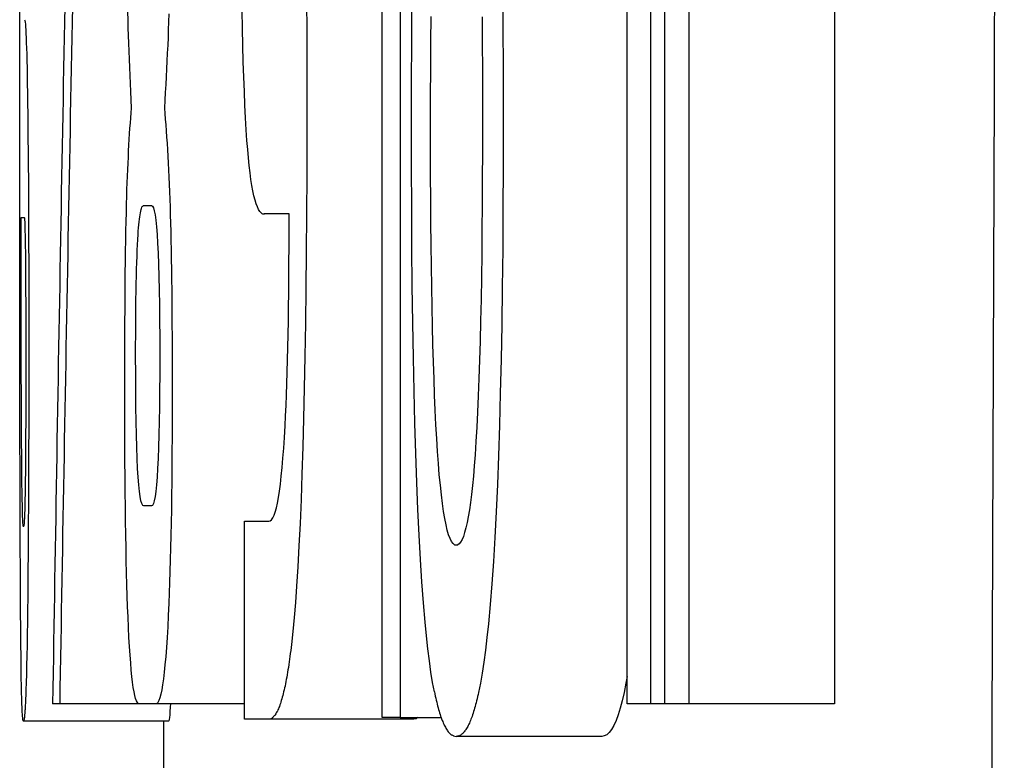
# Model space of a CAD drawing. Extents: x 76 to 839, y -9 to 645.
# Tile 66 of 78: x 474.32 to 476.36, y 279.41 to 280.94. Entities that reach past the tile are written whole.
import ezdxf

# ---------------------------------------------------------------- set-up
doc = ezdxf.new("R2010")
doc.units = 0
doc.layers.get('0').update_dxf_attribs({"linetype": 'CONTINUOUS'})

msp = doc.modelspace()

# ---------------------------------------------------------------- linework, layer by layer
at = {"color": 7, "linetype": 'CONTINUOUS'}
for p, q in [((475.5756, 279.5225), (475.5756, 281.9849)), ((475.624, 281.9849), (475.624, 279.5225)), ((475.6535, 279.5225), (475.6535, 281.9849)), ((475.7034, 281.9849), (475.7034, 279.5225)), ((476.0048, 281.9849), (476.0048, 279.5225)), ((475.069, 279.4943), (475.069, 281.9567)), ((475.1065, 281.9567), (475.1065, 279.4943)), ((474.3197, 280.9314), (474.3198, 280.9927)), ((474.913, 280.973), (474.9132, 280.9133)), ((475.1302, 280.8903), (475.1307, 280.9698)), ((475.3185, 280.9676), (475.3189, 280.9086)), ((474.5437, 280.9359), (474.5432, 280.952)), ((474.6282, 280.9483), (474.6276, 280.9321)), ((474.7804, 280.9186), (474.7797, 280.9558)), ((474.3197, 280.8681), (474.3197, 280.9314)), ((474.33, 280.9365), (474.3305, 280.9347)), ((474.3305, 280.9347), (474.3309, 280.9317)), ((474.3309, 280.9317), (474.3314, 280.9275)), ((474.3314, 280.9275), (474.3318, 280.9221)), ((474.5442, 280.92), (474.5437, 280.9359)), ((474.6276, 280.9321), (474.627, 280.9159)), ((475.1698, 280.8899), (475.1702, 280.943)), ((475.2758, 280.9424), (475.2761, 280.9103)), ((474.3318, 280.9221), (474.3322, 280.9156)), ((474.3322, 280.9156), (474.3326, 280.9078)), ((474.3326, 280.9078), (474.333, 280.8991)), ((474.5448, 280.9038), (474.5442, 280.92)), ((474.627, 280.9159), (474.6264, 280.8997)), ((474.7812, 280.8831), (474.7804, 280.9186)), ((474.9132, 280.9133), (474.9134, 280.852)), ((475.2761, 280.9103), (475.2763, 280.8773)), ((475.3189, 280.9086), (475.3192, 280.848)), ((474.333, 280.8991), (474.3334, 280.8889)), ((474.3334, 280.8889), (474.3338, 280.8777)), ((474.5454, 280.8877), (474.5448, 280.9038)), ((474.546, 280.8712), (474.5454, 280.8877)), ((474.6264, 280.8997), (474.6257, 280.8837)), ((475.1299, 280.8075), (475.1302, 280.8903)), ((475.1695, 280.8348), (475.1698, 280.8899)), ((474.3197, 280.803), (474.3197, 280.8681)), ((474.3338, 280.8777), (474.3342, 280.8651)), ((474.3342, 280.8651), (474.3345, 280.8516)), ((474.5466, 280.8547), (474.546, 280.8712)), ((474.6249, 280.8673), (474.6242, 280.8511)), ((474.6257, 280.8837), (474.6249, 280.8673)), ((474.7821, 280.8495), (474.7812, 280.8831)), ((475.2763, 280.8773), (475.2764, 280.8439)), ((474.3345, 280.8516), (474.3349, 280.8367)), ((474.5473, 280.838), (474.5466, 280.8547)), ((474.6242, 280.8511), (474.6234, 280.8349)), ((474.7832, 280.8177), (474.7821, 280.8495)), ((474.9134, 280.852), (474.9135, 280.789)), ((475.2764, 280.8439), (475.2765, 280.8096)), ((475.3192, 280.848), (475.3194, 280.7858)), ((474.3349, 280.8367), (474.3352, 280.8208)), ((474.548, 280.8215), (474.5473, 280.838)), ((474.6234, 280.8349), (474.6225, 280.8187)), ((475.1693, 280.7776), (475.1695, 280.8348)), ((474.3197, 280.7346), (474.3197, 280.803)), ((474.3352, 280.8208), (474.3355, 280.8037)), ((474.3355, 280.8037), (474.3358, 280.7854)), ((474.5487, 280.8046), (474.548, 280.8215)), ((474.5495, 280.7878), (474.5487, 280.8046)), ((474.6225, 280.8187), (474.6217, 280.8023)), ((474.7843, 280.7878), (474.7832, 280.8177)), ((475.1298, 280.7219), (475.1299, 280.8075)), ((475.2765, 280.8096), (475.2766, 280.7748)), ((474.3358, 280.7854), (474.3361, 280.7638)), ((474.5502, 280.7707), (474.5495, 280.7878)), ((474.6207, 280.7861), (474.6198, 280.7699)), ((474.6217, 280.8023), (474.6207, 280.7861)), ((474.7855, 280.7596), (474.7843, 280.7878)), ((474.9135, 280.789), (474.9134, 280.701)), ((475.3194, 280.7858), (475.3195, 280.7219)), ((474.3361, 280.7638), (474.3364, 280.741)), ((474.5511, 280.7537), (474.5502, 280.7707)), ((474.6198, 280.7699), (474.6188, 280.7537)), ((475.1692, 280.7184), (475.1693, 280.7776)), ((475.2766, 280.7748), (475.2766, 280.7219)), ((474.5494, 280.7335), (474.5502, 280.7437)), ((474.5502, 280.7437), (474.5511, 280.7537)), ((474.6188, 280.7537), (474.6198, 280.7424)), ((474.6198, 280.7424), (474.6208, 280.7308)), ((474.7868, 280.7335), (474.7855, 280.7596)), ((474.3197, 280.6682), (474.3197, 280.7346)), ((474.3364, 280.741), (474.3367, 280.7167)), ((474.5478, 280.7122), (474.5486, 280.7229)), ((474.5486, 280.7229), (474.5494, 280.7335)), ((474.6208, 280.7308), (474.6218, 280.7189)), ((474.7882, 280.7092), (474.7868, 280.7335)), ((475.1299, 280.633), (475.1298, 280.7219)), ((475.2766, 280.7219), (475.2765, 280.6637)), ((475.3195, 280.7219), (475.3193, 280.6321)), ((474.3367, 280.7167), (474.3369, 280.6911)), ((474.5471, 280.7009), (474.5478, 280.7122)), ((474.6218, 280.7189), (474.6227, 280.7067)), ((474.6227, 280.7067), (474.6236, 280.694)), ((474.7897, 280.6867), (474.7882, 280.7092)), ((475.1693, 280.6657), (475.1692, 280.7184)), ((474.3369, 280.6911), (474.3372, 280.6639)), ((474.5457, 280.6775), (474.5464, 280.6894)), ((474.5464, 280.6894), (474.5471, 280.7009)), ((474.6236, 280.694), (474.6245, 280.6812)), ((474.6245, 280.6812), (474.6253, 280.6679)), ((474.7912, 280.6681), (474.7897, 280.6867)), ((474.9134, 280.701), (474.9131, 280.6162)), ((474.3198, 280.6035), (474.3197, 280.6682)), ((474.3372, 280.6639), (474.3374, 280.6355)), ((474.5444, 280.6527), (474.545, 280.6654)), ((474.545, 280.6654), (474.5457, 280.6775)), ((474.6253, 280.6679), (474.6261, 280.6544)), ((474.7927, 280.651), (474.7912, 280.6681)), ((475.1694, 280.6147), (475.1693, 280.6657)), ((475.2765, 280.6637), (475.2763, 280.6077)), ((474.5438, 280.6399), (474.5444, 280.6527)), ((474.6261, 280.6544), (474.6268, 280.6403)), ((474.6268, 280.6403), (474.6275, 280.626)), ((474.7943, 280.6349), (474.7927, 280.651)), ((474.3374, 280.6355), (474.3376, 280.6056)), ((474.5427, 280.6134), (474.5432, 280.6268)), ((474.5432, 280.6268), (474.5438, 280.6399)), ((474.6275, 280.626), (474.6282, 280.6114)), ((474.7961, 280.6202), (474.7943, 280.6349)), ((474.7979, 280.6064), (474.7961, 280.6202)), ((475.1302, 280.5474), (475.1299, 280.633)), ((475.3193, 280.6321), (475.319, 280.5459)), ((474.3198, 280.5408), (474.3198, 280.6035)), ((474.3376, 280.6056), (474.3378, 280.5745)), ((474.5416, 280.5853), (474.5421, 280.5995)), ((474.5421, 280.5995), (474.5427, 280.6134)), ((474.6282, 280.6114), (474.6289, 280.5965)), ((474.7999, 280.5941), (474.7979, 280.6064)), ((474.9131, 280.6162), (474.9127, 280.5346)), ((475.1697, 280.5653), (475.1694, 280.6147)), ((475.2763, 280.6077), (475.276, 280.5536)), ((474.5412, 280.5708), (474.5416, 280.5853)), ((474.6289, 280.5965), (474.6295, 280.5811)), ((474.6295, 280.5811), (474.6301, 280.5654)), ((474.8019, 280.5827), (474.7999, 280.5941)), ((474.8041, 280.5728), (474.8019, 280.5827)), ((474.3378, 280.5745), (474.3379, 280.5417)), ((474.5407, 280.5561), (474.5412, 280.5708)), ((474.6301, 280.5654), (474.6306, 280.5494)), ((474.8063, 280.5638), (474.8041, 280.5728)), ((474.8087, 280.5561), (474.8063, 280.5638)), ((475.17, 280.5177), (475.1697, 280.5653)), ((474.3198, 280.4798), (474.3198, 280.5408)), ((474.3379, 280.5417), (474.3381, 280.5077)), ((474.5398, 280.5198), (474.5403, 280.5383)), ((474.5403, 280.5383), (474.5407, 280.5561)), ((474.5693, 280.5376), (474.57, 280.541)), ((474.57, 280.541), (474.5708, 280.544)), ((474.5708, 280.544), (474.5716, 280.5466)), ((474.5716, 280.5466), (474.5724, 280.5488)), ((474.5724, 280.5488), (474.5733, 280.5503)), ((474.5733, 280.5503), (474.5742, 280.5515)), ((474.5742, 280.5515), (474.5751, 280.5523)), ((474.5751, 280.5523), (474.5761, 280.5526)), ((474.5761, 280.5526), (474.5921, 280.5526)), ((474.5921, 280.5526), (474.5941, 280.5512)), ((474.5941, 280.5512), (474.5961, 280.5476)), ((474.5961, 280.5476), (474.5979, 280.5415)), ((474.5979, 280.5415), (474.5996, 280.5331)), ((474.6306, 280.5494), (474.6311, 280.5332)), ((474.8111, 280.5495), (474.8087, 280.5561)), ((474.8137, 280.5444), (474.8111, 280.5495)), ((474.8164, 280.5402), (474.8137, 280.5444)), ((474.8192, 280.5372), (474.8164, 280.5402)), ((475.1307, 280.4651), (475.1302, 280.5474)), ((475.276, 280.5536), (475.2756, 280.5018)), ((475.319, 280.5459), (475.3184, 280.4629)), ((474.3228, 280.5279), (474.3293, 280.5279)), ((474.3228, 280.4943), (474.3228, 280.5279)), ((474.3293, 280.5279), (474.3295, 280.5274)), ((474.3295, 280.5274), (474.3296, 280.5264)), ((474.3296, 280.5264), (474.3298, 280.5244)), ((474.3298, 280.5244), (474.33, 280.522)), ((474.33, 280.522), (474.3301, 280.5187)), ((474.3301, 280.5187), (474.3303, 280.5148)), ((474.5394, 280.5002), (474.5398, 280.5198)), ((474.5661, 280.5128), (474.5667, 280.5188)), ((474.5667, 280.5188), (474.5673, 280.5241)), ((474.5673, 280.5241), (474.5679, 280.529)), ((474.5679, 280.529), (474.5686, 280.5335)), ((474.5686, 280.5335), (474.5693, 280.5376)), ((474.5996, 280.5331), (474.6011, 280.522)), ((474.6011, 280.522), (474.6026, 280.5088)), ((474.6311, 280.5332), (474.6316, 280.5161)), ((474.8769, 280.535), (474.8251, 280.535)), ((474.8768, 280.5005), (474.8769, 280.535)), ((474.9127, 280.5346), (474.9121, 280.4564)), ((474.3303, 280.5148), (474.3305, 280.5101)), ((474.3305, 280.5101), (474.3306, 280.5049)), ((474.3306, 280.5049), (474.3307, 280.4986)), ((474.3307, 280.4986), (474.3309, 280.4919)), ((474.3381, 280.5077), (474.3382, 280.4721)), ((474.5391, 280.4799), (474.5394, 280.5002)), ((474.5645, 280.4926), (474.565, 280.4998)), ((474.565, 280.4998), (474.5655, 280.5065)), ((474.5655, 280.5065), (474.5661, 280.5128)), ((474.6026, 280.5088), (474.6038, 280.4929)), ((474.6316, 280.5161), (474.632, 280.4986)), ((474.632, 280.4986), (474.6324, 280.4801)), ((474.8767, 280.4671), (474.8768, 280.5005)), ((475.1705, 280.4715), (475.17, 280.5177)), ((475.2756, 280.5018), (475.2751, 280.4518)), ((474.3199, 280.4207), (474.3198, 280.4798)), ((474.3228, 280.4619), (474.3228, 280.4943)), ((474.3309, 280.4919), (474.331, 280.4842)), ((474.331, 280.4842), (474.3311, 280.4761)), ((474.5387, 280.4585), (474.5391, 280.4799)), ((474.5633, 280.4716), (474.5639, 280.4824)), ((474.5639, 280.4824), (474.5645, 280.4926)), ((474.6038, 280.4929), (474.605, 280.4749)), ((474.6324, 280.4801), (474.6328, 280.4611)), ((474.3228, 280.4304), (474.3228, 280.4619)), ((474.3311, 280.4761), (474.3313, 280.4671)), ((474.3313, 280.4671), (474.3314, 280.4575)), ((474.3314, 280.4575), (474.3315, 280.4471)), ((474.3382, 280.4721), (474.3383, 280.4354)), ((474.5384, 280.4364), (474.5387, 280.4585)), ((474.5623, 280.4478), (474.5628, 280.4599)), ((474.5628, 280.4599), (474.5633, 280.4716)), ((474.605, 280.4749), (474.606, 280.4542)), ((474.6328, 280.4611), (474.6331, 280.4411)), ((474.8765, 280.4345), (474.8767, 280.4671)), ((475.1315, 280.3862), (475.1307, 280.4651)), ((475.171, 280.4271), (475.1705, 280.4715)), ((475.3184, 280.4629), (475.3175, 280.3833)), ((474.3315, 280.4471), (474.3316, 280.4362)), ((474.5618, 280.4346), (474.5623, 280.4478)), ((474.606, 280.4542), (474.6069, 280.4311)), ((474.6331, 280.4411), (474.6335, 280.4207)), ((474.9121, 280.4564), (474.9114, 280.3812)), ((475.2751, 280.4518), (475.2744, 280.4039)), ((474.3199, 280.3634), (474.3199, 280.4207)), ((474.3228, 280.4001), (474.3228, 280.4304)), ((474.3316, 280.4362), (474.3317, 280.4258)), ((474.3317, 280.4258), (474.3318, 280.4152)), ((474.3383, 280.4354), (474.3384, 280.397)), ((474.5381, 280.4132), (474.5384, 280.4364)), ((474.5611, 280.4062), (474.5614, 280.4208)), ((474.5614, 280.4208), (474.5618, 280.4346)), ((474.6069, 280.4311), (474.6077, 280.4056)), ((474.6335, 280.4207), (474.6338, 280.3994)), ((474.8763, 280.403), (474.8765, 280.4345)), ((475.1717, 280.3842), (475.171, 280.4271)), ((474.3229, 280.3706), (474.3228, 280.4001)), ((474.3318, 280.4152), (474.3318, 280.4042)), ((474.3318, 280.4042), (474.3319, 280.393)), ((474.3384, 280.397), (474.3384, 280.3574)), ((474.5379, 280.3893), (474.5381, 280.4132)), ((474.5607, 280.3911), (474.5611, 280.4062)), ((474.6077, 280.4056), (474.6083, 280.3779)), ((474.6338, 280.3994), (474.634, 280.3775)), ((474.876, 280.3723), (474.8763, 280.403)), ((475.2744, 280.4039), (475.2736, 280.3581)), ((474.3319, 280.393), (474.332, 280.3814)), ((474.332, 280.3814), (474.332, 280.3696)), ((474.5377, 280.3643), (474.5379, 280.3893)), ((474.5605, 280.3749), (474.5607, 280.3911)), ((474.6083, 280.3779), (474.6088, 280.3474)), ((474.634, 280.3775), (474.6342, 280.3546)), ((474.9114, 280.3812), (474.9105, 280.3093)), ((475.1325, 280.3103), (475.1315, 280.3862)), ((475.1724, 280.3431), (475.1717, 280.3842)), ((475.3175, 280.3833), (475.3164, 280.3069)), ((474.3199, 280.3082), (474.3199, 280.3634)), ((474.3229, 280.3423), (474.3229, 280.3706)), ((474.332, 280.3696), (474.3321, 280.3575)), ((474.3321, 280.3575), (474.3322, 280.3452)), ((474.3384, 280.3574), (474.3384, 280.3163)), ((474.5375, 280.3384), (474.5377, 280.3643)), ((474.56, 280.3406), (474.5602, 280.3582)), ((474.5602, 280.3582), (474.5605, 280.3749)), ((474.8757, 280.3427), (474.876, 280.3723)), ((475.2736, 280.3581), (475.2728, 280.3144)), ((474.3229, 280.315), (474.3229, 280.3423)), ((474.3322, 280.3452), (474.3322, 280.3324)), ((474.5373, 280.3116), (474.5375, 280.3384)), ((474.5598, 280.3225), (474.56, 280.3406)), ((474.6088, 280.3474), (474.6091, 280.3147)), ((474.6342, 280.3546), (474.6344, 280.3312)), ((474.8752, 280.3139), (474.8757, 280.3427)), ((475.1733, 280.3033), (475.1724, 280.3431)), ((474.3229, 280.2888), (474.3229, 280.315)), ((474.3322, 280.3324), (474.3322, 280.3194)), ((474.3322, 280.3194), (474.3323, 280.306)), ((474.3384, 280.3163), (474.3385, 280.2739)), ((474.5597, 280.3034), (474.5598, 280.3225)), ((474.6091, 280.3147), (474.6093, 280.2796)), ((474.6344, 280.3312), (474.6346, 280.3069)), ((475.2728, 280.3144), (475.2717, 280.2725)), ((474.32, 280.2545), (474.3199, 280.3082)), ((474.3323, 280.306), (474.3323, 280.2924)), ((474.5372, 280.2841), (474.5373, 280.3116)), ((474.5596, 280.2838), (474.5597, 280.3034)), ((474.6346, 280.3069), (474.6347, 280.282)), ((474.8748, 280.2862), (474.8752, 280.3139)), ((474.9105, 280.3093), (474.9094, 280.2405)), ((475.1337, 280.2378), (475.1325, 280.3103)), ((475.1742, 280.2652), (475.1733, 280.3033)), ((475.3164, 280.3069), (475.3151, 280.2341)), ((474.323, 280.2634), (474.3229, 280.2888)), ((474.3323, 280.2924), (474.3323, 280.2784)), ((474.3323, 280.2784), (474.3323, 280.2642)), ((474.3385, 280.2739), (474.3384, 280.2256)), ((474.5371, 280.2555), (474.5372, 280.2841)), ((474.5595, 280.2632), (474.5596, 280.2838)), ((474.6093, 280.2796), (474.6094, 280.2421)), ((474.6347, 280.282), (474.6348, 280.2562)), ((474.8742, 280.2592), (474.8748, 280.2862)), ((474.3201, 280.2029), (474.32, 280.2545)), ((474.323, 280.2391), (474.323, 280.2634)), ((474.3323, 280.2642), (474.3323, 280.2497)), ((474.537, 280.226), (474.5371, 280.2555)), ((474.5595, 280.2421), (474.5595, 280.2632)), ((474.6348, 280.2562), (474.6349, 280.23)), ((474.8736, 280.2333), (474.8742, 280.2592)), ((475.1753, 280.2287), (475.1742, 280.2652)), ((475.2717, 280.2725), (475.2706, 280.2328)), ((474.3231, 280.2158), (474.323, 280.2391)), ((474.3323, 280.2497), (474.3323, 280.2351)), ((474.3323, 280.2351), (474.3323, 280.2137)), ((474.5596, 280.2043), (474.5595, 280.2421)), ((474.6094, 280.2421), (474.6093, 280.2043)), ((474.8729, 280.2082), (474.8736, 280.2333)), ((474.9094, 280.2405), (474.9081, 280.1751)), ((475.1351, 280.1686), (475.1337, 280.2378)), ((475.3151, 280.2341), (475.3135, 280.1644)), ((474.3231, 280.1937), (474.3231, 280.2158)), ((474.3323, 280.2137), (474.3323, 280.1931)), ((474.3384, 280.2256), (474.3384, 280.179)), ((474.537, 280.1956), (474.537, 280.226)), ((474.6349, 280.23), (474.635, 280.2028)), ((475.1765, 280.1941), (475.1753, 280.2287)), ((475.2706, 280.2328), (475.2693, 280.1951)), ((474.3201, 280.1531), (474.3201, 280.2029)), ((474.3232, 280.1724), (474.3231, 280.1937)), ((474.3323, 280.1931), (474.3323, 280.1732)), ((474.5369, 280.1645), (474.537, 280.1956)), ((474.5598, 280.1692), (474.5596, 280.2043)), ((474.6093, 280.2043), (474.6091, 280.1692)), ((474.635, 280.2028), (474.635, 280.1751)), ((474.8721, 280.1842), (474.8729, 280.2082)), ((475.1777, 280.1608), (475.1765, 280.1941)), ((475.2693, 280.1951), (475.268, 280.1595)), ((474.3233, 280.1523), (474.3232, 280.1724)), ((474.3323, 280.1732), (474.3323, 280.154)), ((474.3384, 280.179), (474.3383, 280.1339)), ((474.635, 280.1751), (474.635, 280.1405)), ((474.8713, 280.161), (474.8721, 280.1842)), ((474.9081, 280.1751), (474.9067, 280.1126)), ((474.3202, 280.1051), (474.3201, 280.1531)), ((474.3233, 280.1331), (474.3233, 280.1523)), ((474.3323, 280.154), (474.3322, 280.1354)), ((474.537, 280.1278), (474.5369, 280.1645)), ((474.5601, 280.1365), (474.5598, 280.1692)), ((474.6091, 280.1692), (474.6088, 280.1365)), ((474.8704, 280.1389), (474.8713, 280.161)), ((475.1367, 280.1027), (475.1351, 280.1686)), ((475.1791, 280.1293), (475.1777, 280.1608)), ((475.268, 280.1595), (475.2665, 280.1258)), ((475.3135, 280.1644), (475.3117, 280.0983)), ((474.3234, 280.1151), (474.3233, 280.1331)), ((474.3322, 280.1354), (474.3322, 280.1175)), ((474.3383, 280.1339), (474.3383, 280.0906)), ((474.5605, 280.1062), (474.5601, 280.1365)), ((474.6088, 280.1365), (474.6083, 280.1062)), ((474.635, 280.1405), (474.6349, 280.107)), ((474.8695, 280.1177), (474.8704, 280.1389)), ((474.3236, 280.0875), (474.3234, 280.1151)), ((474.3322, 280.1175), (474.3321, 280.1003)), ((474.537, 280.0923), (474.537, 280.1278)), ((474.8685, 280.0975), (474.8695, 280.1177)), ((474.9067, 280.1126), (474.9051, 280.0535)), ((475.1805, 280.0993), (475.1791, 280.1293)), ((475.2665, 280.1258), (475.2649, 280.0943)), ((474.3203, 280.0589), (474.3202, 280.1051)), ((474.3321, 280.1003), (474.332, 280.0838)), ((474.3383, 280.0906), (474.3382, 280.0486)), ((474.5372, 280.0578), (474.537, 280.0923)), ((474.5611, 280.0783), (474.5605, 280.1062)), ((474.6083, 280.1062), (474.6077, 280.0783)), ((474.6349, 280.107), (474.6347, 280.0744)), ((474.8671, 280.0734), (474.8685, 280.0975)), ((475.1386, 280.0399), (475.1367, 280.1027)), ((475.1821, 280.0711), (475.1805, 280.0993)), ((475.2649, 280.0943), (475.2632, 280.0648)), ((475.3117, 280.0983), (475.3097, 280.0352)), ((474.3237, 280.062), (474.3236, 280.0875)), ((474.332, 280.0838), (474.332, 280.0679)), ((474.5618, 280.0528), (474.5611, 280.0783)), ((474.6077, 280.0783), (474.6069, 280.0528)), ((474.6347, 280.0744), (474.6346, 280.0427)), ((474.8656, 280.0511), (474.8671, 280.0734)), ((475.1838, 280.0442), (475.1821, 280.0711)), ((474.3204, 280.0147), (474.3203, 280.0589)), ((474.3239, 280.0381), (474.3237, 280.062)), ((474.3319, 280.0527), (474.3318, 280.0382)), ((474.332, 280.0679), (474.3319, 280.0527)), ((474.5374, 280.0244), (474.5372, 280.0578)), ((474.5626, 280.0297), (474.5618, 280.0528)), ((474.6069, 280.0528), (474.606, 280.0297)), ((474.8641, 280.0302), (474.8656, 280.0511)), ((474.9051, 280.0535), (474.9034, 279.9976)), ((475.2632, 280.0648), (475.2613, 280.0375)), ((474.3241, 280.0162), (474.3239, 280.0381)), ((474.3318, 280.0382), (474.3317, 280.0244)), ((474.3382, 280.0486), (474.338, 280.0083)), ((474.5636, 280.0092), (474.5626, 280.0297)), ((474.606, 280.0297), (474.605, 280.0092)), ((474.6346, 280.0427), (474.6343, 280.0117)), ((474.8624, 280.011), (474.8641, 280.0302)), ((475.1407, 279.9804), (475.1386, 280.0399)), ((475.1856, 280.0193), (475.1838, 280.0442)), ((475.2613, 280.0375), (475.2596, 280.0147)), ((475.3097, 280.0352), (475.3074, 279.9757)), ((474.3205, 279.9722), (474.3204, 280.0147)), ((474.3243, 279.9958), (474.3241, 280.0162)), ((474.3316, 280.0112), (474.3314, 279.9987)), ((474.3317, 280.0244), (474.3316, 280.0112)), ((474.5376, 279.9918), (474.5374, 280.0244)), ((474.5647, 279.9909), (474.5636, 280.0092)), ((474.605, 280.0092), (474.6038, 279.9909)), ((474.6343, 280.0117), (474.634, 279.9818)), ((474.8607, 279.9931), (474.8624, 280.011)), ((475.1874, 279.9959), (475.1856, 280.0193)), ((475.2596, 280.0147), (475.2578, 279.9935)), ((474.3245, 279.9773), (474.3243, 279.9958)), ((474.3314, 279.9987), (474.3313, 279.9869)), ((474.338, 280.0083), (474.3379, 279.9695)), ((474.5379, 279.9604), (474.5376, 279.9918)), ((474.5659, 279.9752), (474.5647, 279.9909)), ((474.6038, 279.9909), (474.6026, 279.9752)), ((474.8588, 279.977), (474.8607, 279.9931)), ((474.9034, 279.9976), (474.9015, 279.9449)), ((475.1895, 279.9745), (475.1874, 279.9959)), ((475.2578, 279.9935), (475.2558, 279.9738)), ((474.3206, 279.9317), (474.3205, 279.9722)), ((474.3247, 279.9605), (474.3245, 279.9773)), ((474.3312, 279.9758), (474.331, 279.9653)), ((474.3313, 279.9869), (474.3312, 279.9758)), ((474.3379, 279.9695), (474.3377, 279.9325)), ((474.5673, 279.9618), (474.5659, 279.9752)), ((474.6026, 279.9752), (474.6011, 279.9618)), ((474.634, 279.9818), (474.6336, 279.9527)), ((474.8569, 279.9623), (474.8588, 279.977)), ((475.1429, 279.9241), (475.1407, 279.9804)), ((475.1916, 279.9546), (475.1895, 279.9745)), ((475.2558, 279.9738), (475.2538, 279.9556)), ((475.3074, 279.9757), (475.3049, 279.9194)), ((474.325, 279.9457), (474.3247, 279.9605)), ((474.3309, 279.9554), (474.3307, 279.9463)), ((474.331, 279.9653), (474.3309, 279.9554)), ((474.5382, 279.9299), (474.5379, 279.9604)), ((474.5687, 279.951), (474.5673, 279.9618)), ((474.5704, 279.9425), (474.5687, 279.951)), ((474.5996, 279.951), (474.5979, 279.9425)), ((474.6011, 279.9618), (474.5996, 279.951)), ((474.6336, 279.9527), (474.6333, 279.9246)), ((474.8526, 279.9376), (474.8548, 279.9493)), ((474.8548, 279.9493), (474.8569, 279.9623)), ((475.1938, 279.9366), (475.1916, 279.9546)), ((475.2538, 279.9556), (475.2517, 279.9387)), ((474.3208, 279.8992), (474.3206, 279.9317)), ((474.3252, 279.9323), (474.325, 279.9457)), ((474.3255, 279.9209), (474.3252, 279.9323)), ((474.3303, 279.9301), (474.3301, 279.923)), ((474.3305, 279.9379), (474.3303, 279.9301)), ((474.3307, 279.9463), (474.3305, 279.9379)), ((474.3377, 279.9325), (474.3375, 279.8968)), ((474.5386, 279.9007), (474.5382, 279.9299)), ((474.5721, 279.9365), (474.5704, 279.9425)), ((474.574, 279.9329), (474.5721, 279.9365)), ((474.5761, 279.9317), (474.574, 279.9329)), ((474.5921, 279.9317), (474.5761, 279.9317)), ((474.5941, 279.9329), (474.5921, 279.9317)), ((474.5961, 279.9365), (474.5941, 279.9329)), ((474.5979, 279.9425), (474.5961, 279.9365)), ((474.8481, 279.9191), (474.8504, 279.9276)), ((474.8504, 279.9276), (474.8526, 279.9376)), ((474.9015, 279.9449), (474.8994, 279.8953)), ((475.1961, 279.9201), (475.1938, 279.9366)), ((475.2517, 279.9387), (475.2495, 279.9234)), ((474.3258, 279.9112), (474.3255, 279.9209)), ((474.3261, 279.9034), (474.3258, 279.9112)), ((474.3297, 279.9109), (474.3295, 279.9058)), ((474.3299, 279.9166), (474.3297, 279.9109)), ((474.3301, 279.923), (474.3299, 279.9166)), ((474.6333, 279.9246), (474.6328, 279.8971)), ((474.8431, 279.9068), (474.8456, 279.9123)), ((474.8456, 279.9123), (474.8481, 279.9191)), ((475.1455, 279.8712), (475.1429, 279.9241)), ((475.1986, 279.9056), (475.1961, 279.9201)), ((475.2472, 279.9095), (475.2448, 279.8972)), ((475.2495, 279.9234), (475.2472, 279.9095)), ((475.3049, 279.9194), (475.3021, 279.8665)), ((474.3209, 279.868), (474.3208, 279.8992)), ((474.3265, 279.8971), (474.3261, 279.9034)), ((474.3268, 279.8927), (474.3265, 279.8971)), ((474.3272, 279.89), (474.3268, 279.8927)), ((474.3277, 279.8893), (474.3272, 279.89)), ((474.3272, 279.89), (474.328, 279.89)), ((474.3279, 279.8896), (474.3277, 279.8893)), ((474.3282, 279.8906), (474.3279, 279.8896)), ((474.3285, 279.8923), (474.3282, 279.8906)), ((474.3287, 279.8947), (474.3285, 279.8923)), ((474.329, 279.8977), (474.3287, 279.8947)), ((474.3292, 279.9014), (474.329, 279.8977)), ((474.3295, 279.9058), (474.3292, 279.9014)), ((474.3375, 279.8968), (474.3373, 279.8628)), ((474.5391, 279.8722), (474.5386, 279.9007)), ((474.6328, 279.8971), (474.6323, 279.8706)), ((474.7848, 279.4908), (474.7848, 279.9)), ((474.7848, 279.9), (474.835, 279.9)), ((474.835, 279.9), (474.8378, 279.9007)), ((474.8378, 279.9007), (474.8405, 279.903)), ((474.8405, 279.903), (474.8431, 279.9068)), ((474.8994, 279.8953), (474.8972, 279.8489)), ((475.2012, 279.8925), (475.1986, 279.9056)), ((475.2038, 279.8814), (475.2012, 279.8925)), ((475.2448, 279.8972), (475.2423, 279.8861)), ((474.321, 279.838), (474.3209, 279.868)), ((474.5396, 279.8449), (474.5391, 279.8722)), ((474.6323, 279.8706), (474.6317, 279.845)), ((475.1482, 279.8213), (475.1455, 279.8712)), ((475.2066, 279.8718), (475.2038, 279.8814)), ((475.2096, 279.8642), (475.2066, 279.8718)), ((475.2371, 279.8686), (475.2343, 279.8621)), ((475.2397, 279.8766), (475.2371, 279.8686)), ((475.2423, 279.8861), (475.2397, 279.8766)), ((475.3021, 279.8665), (475.2991, 279.8168)), ((474.3373, 279.8628), (474.3371, 279.8303)), ((474.8972, 279.8489), (474.8948, 279.8057)), ((475.2126, 279.8581), (475.2096, 279.8642)), ((475.2157, 279.8539), (475.2126, 279.8581)), ((475.219, 279.8513), (475.2157, 279.8539)), ((475.2224, 279.8506), (475.219, 279.8513)), ((475.219, 279.8513), (475.2256, 279.8513)), ((475.2255, 279.8512), (475.2224, 279.8506)), ((475.2285, 279.8534), (475.2255, 279.8512)), ((475.2315, 279.8569), (475.2285, 279.8534)), ((475.2343, 279.8621), (475.2315, 279.8569)), ((474.3211, 279.8093), (474.321, 279.838)), ((474.3371, 279.8303), (474.3368, 279.7995)), ((474.5401, 279.8185), (474.5396, 279.8449)), ((474.6317, 279.845), (474.6311, 279.8204)), ((474.3213, 279.7817), (474.3211, 279.8093)), ((474.5408, 279.7933), (474.5401, 279.8185)), ((474.6311, 279.8204), (474.6304, 279.7965)), ((474.8948, 279.8057), (474.8923, 279.7659)), ((475.1512, 279.7749), (475.1482, 279.8213)), ((475.2991, 279.8168), (475.2959, 279.7707)), ((474.3368, 279.7995), (474.3366, 279.7701)), ((474.5414, 279.7689), (474.5408, 279.7933)), ((474.6304, 279.7965), (474.6297, 279.7736)), ((474.3214, 279.7555), (474.3213, 279.7817)), ((474.3366, 279.7701), (474.3363, 279.7424)), ((474.5421, 279.7457), (474.5414, 279.7689)), ((474.6297, 279.7736), (474.6289, 279.7516)), ((474.8923, 279.7659), (474.8898, 279.7324)), ((475.1544, 279.7316), (475.1512, 279.7749)), ((475.2959, 279.7707), (475.2925, 279.7277)), ((474.3215, 279.7304), (474.3214, 279.7555)), ((474.5429, 279.7235), (474.5421, 279.7457)), ((474.6289, 279.7516), (474.628, 279.7306)), ((474.3217, 279.7067), (474.3215, 279.7304)), ((474.3363, 279.7424), (474.336, 279.7162)), ((474.628, 279.7306), (474.6269, 279.7052)), ((474.8898, 279.7324), (474.8872, 279.7013)), ((475.1578, 279.6918), (475.1544, 279.7316)), ((475.2925, 279.7277), (475.2888, 279.6883)), ((474.3219, 279.6841), (474.3217, 279.7067)), ((474.336, 279.7162), (474.3356, 279.6918)), ((474.5437, 279.7024), (474.5429, 279.7235)), ((474.6269, 279.7052), (474.6257, 279.6817)), ((474.3221, 279.6628), (474.3219, 279.6841)), ((474.3356, 279.6918), (474.3353, 279.6669)), ((474.5447, 279.6805), (474.5437, 279.7024)), ((474.8872, 279.7013), (474.8845, 279.6723)), ((475.1606, 279.663), (475.1578, 279.6918)), ((475.2888, 279.6883), (475.2858, 279.6601)), ((474.3353, 279.6669), (474.3349, 279.6437)), ((474.5457, 279.6601), (474.5447, 279.6805)), ((474.6257, 279.6817), (474.6244, 279.6596)), ((474.8845, 279.6723), (474.8816, 279.6455)), ((475.1636, 279.6363), (475.1606, 279.663)), ((474.3222, 279.6427), (474.3221, 279.6628)), ((474.3225, 279.624), (474.3222, 279.6427)), ((474.3349, 279.6437), (474.3345, 279.6221)), ((474.5468, 279.6411), (474.5457, 279.6601)), ((474.6244, 279.6596), (474.6231, 279.6394)), ((475.2858, 279.6601), (475.2826, 279.6337)), ((474.3227, 279.6063), (474.3225, 279.624)), ((474.5479, 279.6236), (474.5468, 279.6411)), ((474.5492, 279.6073), (474.5479, 279.6236)), ((474.6231, 279.6394), (474.6216, 279.6206)), ((475.1668, 279.6114), (475.1636, 279.6363)), ((475.2826, 279.6337), (475.2793, 279.6091)), ((474.3229, 279.5901), (474.3227, 279.6063)), ((474.334, 279.6022), (474.3336, 279.5837)), ((474.3345, 279.6221), (474.334, 279.6022)), ((474.5504, 279.5926), (474.5492, 279.6073)), ((474.6201, 279.6035), (474.6185, 279.588)), ((474.6216, 279.6206), (474.6201, 279.6035)), ((475.1701, 279.5883), (475.1668, 279.6114)), ((475.2793, 279.6091), (475.2758, 279.5863)), ((474.3231, 279.5751), (474.3229, 279.5901)), ((474.3336, 279.5837), (474.3331, 279.5669)), ((474.5518, 279.5793), (474.5504, 279.5926)), ((474.6185, 279.588), (474.6169, 279.5744)), ((475.1735, 279.567), (475.1701, 279.5883)), ((475.2758, 279.5863), (475.2722, 279.5653)), ((474.3234, 279.5613), (474.3231, 279.5751)), ((474.3235, 279.5522), (474.3234, 279.5613)), ((474.3331, 279.5669), (474.3326, 279.5517)), ((474.5532, 279.5674), (474.5518, 279.5793)), ((474.5547, 279.5568), (474.5532, 279.5674)), ((474.6152, 279.5621), (474.6134, 279.5516)), ((474.6169, 279.5744), (474.6152, 279.5621)), ((475.1771, 279.5477), (475.1735, 279.567)), ((475.2722, 279.5653), (475.2684, 279.5463)), ((475.5732, 279.5653), (475.5694, 279.5463)), ((475.5756, 279.5792), (475.5732, 279.5653)), ((474.3237, 279.5438), (474.3235, 279.5522)), ((474.3239, 279.536), (474.3237, 279.5438)), ((474.5562, 279.5476), (474.5547, 279.5568)), ((474.5578, 279.5398), (474.5562, 279.5476)), ((474.6115, 279.5426), (474.6095, 279.5354)), ((474.6134, 279.5516), (474.6115, 279.5426)), ((475.5694, 279.5463), (475.5654, 279.5289)), ((474.3241, 279.5288), (474.3239, 279.536)), ((474.3244, 279.5219), (474.3241, 279.5288)), ((474.3246, 279.5159), (474.3244, 279.5219)), ((474.4025, 279.5225), (474.3879, 279.5225)), ((474.5669, 279.5225), (474.4025, 279.5225)), ((474.5595, 279.5336), (474.5578, 279.5398)), ((474.5613, 279.5287), (474.5595, 279.5336)), ((474.5631, 279.5252), (474.5613, 279.5287)), ((474.565, 279.5231), (474.5631, 279.5252)), ((474.5669, 279.5225), (474.565, 279.5231)), ((474.601, 279.5225), (474.5669, 279.5225)), ((474.7848, 279.5225), (474.601, 279.5225)), ((474.6075, 279.5296), (474.6054, 279.5256)), ((474.6095, 279.5354), (474.6075, 279.5296)), ((474.6314, 279.5225), (474.631, 279.5158)), ((475.5654, 279.5289), (475.5613, 279.5136)), ((475.624, 279.5225), (475.5756, 279.5225)), ((475.6535, 279.5225), (475.624, 279.5225)), ((475.7034, 279.5225), (475.6535, 279.5225)), ((476.0048, 279.5225), (475.7034, 279.5225)), ((474.3248, 279.5104), (474.3246, 279.5159)), ((474.3251, 279.5056), (474.3248, 279.5104)), ((474.3254, 279.5011), (474.3251, 279.5056)), ((474.3256, 279.4974), (474.3254, 279.5011)), ((474.6305, 279.5069), (474.6299, 279.4999)), ((474.631, 279.5158), (474.6305, 279.5069)), ((475.5613, 279.5136), (475.5571, 279.4998)), ((474.3259, 279.4941), (474.3256, 279.4974)), ((474.3262, 279.4917), (474.3259, 279.4941)), ((474.3265, 279.4896), (474.3262, 279.4917)), ((474.3269, 279.4882), (474.3265, 279.4896)), ((474.3272, 279.4873), (474.3269, 279.4882)), ((474.3276, 279.4872), (474.3272, 279.4873)), ((474.6276, 279.4872), (474.3276, 279.4872)), ((474.617, 279.4872), (474.617, 278.7285)), ((474.6282, 279.4879), (474.6276, 279.4872)), ((474.6288, 279.4903), (474.6282, 279.4879)), ((474.6294, 279.4942), (474.6288, 279.4903)), ((474.6299, 279.4999), (474.6294, 279.4942)), ((474.8343, 279.4908), (474.7848, 279.4908)), ((475.1349, 279.4908), (474.8343, 279.4908)), ((475.1065, 279.4943), (475.069, 279.4943)), ((475.1065, 279.4943), (475.1912, 279.4943)), ((475.1396, 279.4918), (475.1349, 279.4908)), ((475.1432, 279.4943), (475.1396, 279.4918)), ((475.5527, 279.4881), (475.5481, 279.478)), ((475.5571, 279.4998), (475.5527, 279.4881)), ((475.5386, 279.4635), (475.5336, 279.459)), ((475.5434, 279.4699), (475.5386, 279.4635)), ((475.5481, 279.478), (475.5434, 279.4699)), ((475.5232, 279.4554), (475.2222, 279.4554)), ((475.5284, 279.4563), (475.5232, 279.4554)), ((475.5336, 279.459), (475.5284, 279.4563))]:
    msp.add_line(p, q, dxfattribs=at)
for centre, major_axis, ratio, start_param, end_param in [((774.617, -685.4344), (0, 9042.9509), 0.033175, 1.463084, 1.463973), ((774.617, 270.6861), (0, 406.6968), 0.738388, 1.544026, 1.549067), ((774.617, 269.4891), (0, 420.42), 0.714286, 1.542052, 1.546929), ((774.617, 281.1647), (300.3, 0), 0.036145, 3.199433, 3.199599), ((774.617, 280.6698), (300.3, 0), 0.007722, 3.199599, 3.199772), ((774.617, 270.6066), (300.3, 0), 0.491089, 3.080263, 3.080431), ((774.617, 271.7937), (300.3, 0), 0.426415, 3.080431, 3.080608), ((774.617, 272.8862), (300.3, 0), 0.366726, 3.080608, 3.080795), ((774.617, 273.9225), (300.3, 0), 0.309932, 3.080795, 3.080989), ((774.617, 278.7325), (300.3, 0), 0.267465, 3.131393, 3.13156), ((774.617, 275.6126), (300.3, 0), 0.216849, 3.081195, 3.081408), ((774.617, 274.7685), (300.3, 0), 0.263415, 3.080989, 3.081195), ((774.617, 287.5908), (300.3, 0), 0.354125, 3.217298, 3.217464), ((774.617, 271.133), (300.3, 0), 0.352227, 3.061968, 3.062133), ((774.617, 278.9707), (300.3, 0), 0.187614, 3.131735, 3.131918), ((774.617, 278.8395), (300.3, 0), 0.231939, 3.13156, 3.131735), ((774.617, 279.3433), (300.3, 0), 0.013725, 3.097924, 3.098094), ((774.617, 278.8863), (300.3, 0), 0.048583, 3.09776, 3.097924), ((774.617, 276.3165), (300.3, 0), 0.177877, 3.081408, 3.081632), ((774.617, 286.3852), (300.3, 0), 0.301158, 3.217464, 3.217637), ((774.617, 272.4336), (300.3, 0), 0.297665, 3.062133, 3.062305), ((774.617, 279.1718), (300.3, 0), 0.117647, 3.132108, 3.132306), ((774.617, 279.0645), (300.3, 0), 0.155323, 3.131918, 3.132108), ((774.617, 278.2403), (300.3, 0), 0.070573, 3.082105, 3.082356), ((774.617, 277.6262), (300.3, 0), 0.104972, 3.081864, 3.082105), ((774.617, 277.0318), (300.3, 0), 0.138129, 3.081632, 3.081864), ((774.617, 285.4308), (300.3, 0), 0.259328, 3.217637, 3.217816), ((774.617, 284.4272), (300.3, 0), 0.21544, 3.217816, 3.218002), ((774.617, 273.3898), (300.3, 0), 0.257463, 3.062305, 3.062484), ((774.617, 279.4615), (300.3, 0), 0.01016, 3.132949, 3.133178), ((774.617, 279.3944), (300.3, 0), 0.036036, 3.132727, 3.132949), ((774.617, 279.3286), (300.3, 0), 0.060748, 3.132513, 3.132727), ((774.617, 279.2435), (300.3, 0), 0.091935, 3.132306, 3.132513), ((774.617, 279.2719), (300.3, 0), 0.012422, 3.082615, 3.082884), ((774.617, 278.7647), (300.3, 0), 0.041078, 3.082356, 3.082615), ((774.617, 283.5409), (300.3, 0), 0.176776, 3.218002, 3.218195), ((774.617, 275.3438), (300.3, 0), 0.175043, 3.06267, 3.062862), ((774.617, 274.4969), (300.3, 0), 0.210811, 3.062484, 3.06267), ((774.617, 282.6681), (300.3, 0), 0.138796, 3.218195, 3.218394), ((774.617, 281.9348), (300.3, 0), 0.106969, 3.218394, 3.2186), ((774.617, 281.093), (300.3, 0), 0.070533, 3.2186, 3.218814), ((774.617, 277.801), (300.3, 0), 0.070755, 3.063267, 3.06348), ((774.617, 277.0262), (300.3, 0), 0.103728, 3.063061, 3.063267), ((774.617, 276.2627), (300.3, 0), 0.136134, 3.062862, 3.063061), ((774.617, 280.4096), (300.3, 0), 0.041033, 3.218814, 3.219033), ((774.617, 279.7642), (300.3, 0), 0.013255, 3.219033, 3.21926), ((774.617, 279.1452), (300.3, 0), 0.013314, 3.063699, 3.063925), ((774.617, 278.4974), (300.3, 0), 0.041033, 3.06348, 3.063699)]:
    msp.add_ellipse(centre, major_axis=major_axis, ratio=ratio, start_param=start_param, end_param=end_param, dxfattribs=at)

doc.saveas('drawing.dxf')
